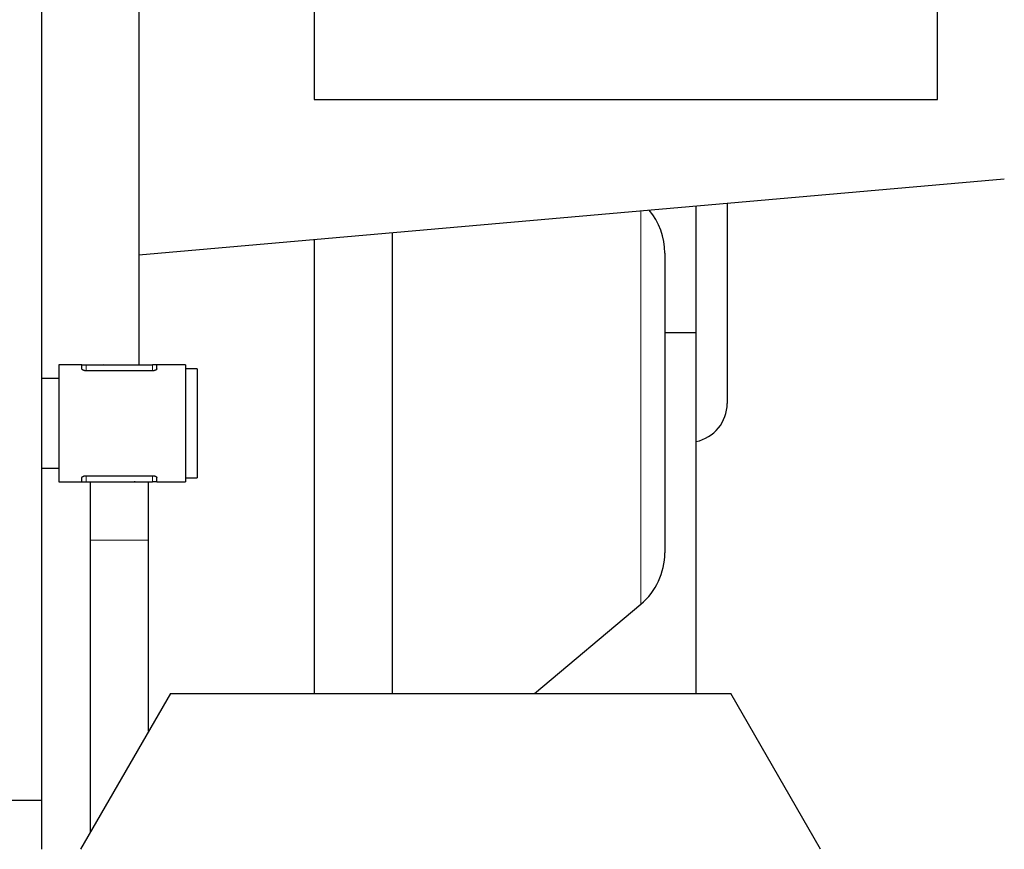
# Model space of a CAD drawing. Header units: inches. Extents: x 0 to 17820, y -10 to 12600.
# Tile 138 of 256: x 6245 to 6498, y 9285 to 9498. Entities that reach past the tile are written whole.
import ezdxf

# ---------------------------------------------------------------- set-up
doc = ezdxf.new("R2010")
doc.units = ezdxf.units.IN
doc.layers.add('1', color=7, linetype='Continuous', true_color=0xffffff)
doc.layers.add('254', color=7, linetype='Continuous', true_color=0xffffff)
doc.styles.add('latin_extended', font='simplex.shx')
doc.dimstyles.get("Standard").update_dxf_attribs({"dimtxt": 0.18, "dimasz": 0.18, "dimexe": 0.18, "dimexo": 0.0625, "dimgap": 0.09, "dimtad": 0, "dimtih": 1, "dimtoh": 1, "dimdec": 4, "dimzin": 0, "dimdsep": 46, "dimtxsty": 'Standard', "dimcen": 0.09, "dimadec": 0, "dimazin": 0, "dimtfac": 1, "dimtdec": 4, "dimtofl": 0, "dimtmove": 0, "dimatfit": 3, "dimfxl": 1, "dimtolj": 1, "dimtzin": 0, "dimarcsym": 0})

# ---------------------------------------------------------------- blocks, each defined once
blk = doc.blocks.new('_U3')
at = {"layer": '254', "color": 3, "linetype": 'Continuous', "lineweight": 13, "transparency": 16777216}
for p, q in [((1339.27, 10328.58), (1339.27, 6850.21)), ((6500.83, 8827.85), (6500.83, 6850.21)), ((1444.27, 6880.21), (6395.83, 6880.21))]:
    blk.add_line(p, q, dxfattribs=at)
at = {"layer": '254', "color": 3, "transparency": 16777216}
for points in [[(1444.27, 6897.71), (1444.27, 6862.71), (1339.27, 6880.21)], [(6395.83, 6862.71), (6395.83, 6897.71), (6500.83, 6880.21)]]:
    blk.add_solid(points, dxfattribs=at)
at = {"layer": 'Defpoints', "color": 0, "transparency": 16777216}
for p in [(1339.27, 10358.58), (6500.83, 8857.85), (6500.83, 6880.21)]:
    blk.add_point(p, dxfattribs=at)
at = {"layer": '254', "color": 2, "lineweight": 13, "transparency": 16777216, "insert": (3745.05, 7037.71), "char_height": 105, "attachment_point": 1, "style": 'latin_extended'}
blk.add_mtext('\\A1;5162', dxfattribs=at)

msp = doc.modelspace()

# ---------------------------------------------------------------- linework, layer by layer
at = {"layer": '1', "color": 2, "linetype": 'Continuous', "lineweight": 25}
for p, q in [((6250.83, 9983.858), (6250.83, 9297.858)), ((6480.834, 9477.854), (6480.834, 9827.854)), ((6275.834, 9607.854), (6275.834, 9409.735)), ((6320.834, 9577.254), (6320.834, 9477.854)), ((6250.834, 9528.587), (6250.834, 9406.249)), ((6320.834, 9477.854), (6480.834, 9477.854)), ((6275.834, 9438.02), (6497.97, 9457.454)), ((6418.834, 9450.531), (6418.834, 9417.954)), ((6426.834, 9451.233), (6426.834, 9399.854)), ((6320.834, 9441.94), (6320.834, 9325.351)), ((6340.834, 9443.694), (6340.834, 9325.354)), ((6410.834, 9438.433), (6410.834, 9361.474)), ((6418.834, 9417.954), (6410.833, 9417.954)), ((6418.834, 9417.954), (6418.834, 9325.354)), ((6261.227, 9409.743), (6255.334, 9409.743)), ((6255.334, 9409.743), (6255.334, 9379.743)), ((6261.227, 9409.743), (6262.334, 9409.743)), ((6261.227, 9408.698), (6261.227, 9409.743)), ((6262.334, 9409.743), (6279.334, 9409.743)), ((6266.742, 9409.743), (6266.799, 9409.8)), ((6266.799, 9409.8), (6267.013, 9409.743)), ((6280.441, 9409.743), (6279.334, 9409.743)), ((6287.834, 9409.743), (6280.441, 9409.743)), ((6280.441, 9408.698), (6280.441, 9409.743)), ((6287.834, 9409.743), (6287.834, 9379.743)), ((6279.334, 9408.209), (6262.334, 9408.209)), ((6290.834, 9408.743), (6287.834, 9408.743)), ((6290.834, 9408.743), (6290.834, 9380.743)), ((6255.334, 9406.243), (6250.834, 9406.243)), ((6250.834, 9406.243), (6250.834, 9383.243)), ((6250.834, 9403.743), (6250.83, 9403.743)), ((6250.83, 9385.743), (6250.834, 9385.743)), ((6250.834, 9383.251), (6250.834, 9285.361)), ((6250.834, 9383.243), (6255.334, 9383.243)), ((6262.334, 9381.276), (6279.334, 9381.276)), ((6255.334, 9379.743), (6261.227, 9379.743)), ((6261.227, 9379.743), (6261.227, 9380.788)), ((6261.227, 9379.743), (6262.334, 9379.743)), ((6262.334, 9379.743), (6279.334, 9379.743)), ((6274.868, 9379.686), (6274.654, 9379.743)), ((6274.926, 9379.743), (6274.868, 9379.686)), ((6280.441, 9379.743), (6279.334, 9379.743)), ((6280.441, 9379.743), (6280.441, 9380.788)), ((6280.441, 9379.743), (6287.834, 9379.743)), ((6287.834, 9380.743), (6290.834, 9380.743)), ((6263.334, 9364.743), (6263.334, 9289.684)), ((6278.334, 9315.664), (6278.334, 9364.743)), ((6377.345, 9325.354), (6404.69, 9348.298)), ((6283.928, 9325.354), (6260.834, 9285.354)), ((6283.928, 9325.354), (6427.74, 9325.354)), ((6450.834, 9285.354), (6427.74, 9325.354)), ((6250.83, 9297.858), (5850.83, 9297.858))]:
    msp.add_line(p, q, dxfattribs=at)
at = {"layer": '1', "color": 110, "linetype": 'Continuous', "lineweight": 13}
for p, q in [((6404.69, 9449.293), (6404.69, 9348.298)), ((6262.334, 9408.209), (6262.334, 9409.743)), ((6279.334, 9408.209), (6279.334, 9409.743)), ((6262.334, 9379.743), (6262.334, 9381.276)), ((6279.334, 9379.743), (6279.334, 9381.276)), ((6263.334, 9364.743), (6278.333, 9364.743))]:
    msp.add_line(p, q, dxfattribs=at)
at = {"layer": '1', "color": 2, "linetype": 'Continuous', "lineweight": 25}
for centre, radius, start, end in [((6393.634, 9438.433), 17.2, 0, 39.95859), ((6416.834, 9399.854), 10, 281.53828, 0), ((6393.634, 9361.474), 17.2, 310, 0)]:
    msp.add_arc(centre, radius, start, end, dxfattribs=at)
for points, knots in [([(6262.334, 9408.209), (6262.257, 9408.209), (6262.182, 9408.213), (6262.072, 9408.224), (6262.035, 9408.229), (6261.981, 9408.237), (6261.964, 9408.24), (6261.929, 9408.247), (6261.911, 9408.25), (6261.826, 9408.268), (6261.762, 9408.285), (6261.686, 9408.31), (6261.671, 9408.315), (6261.642, 9408.325), (6261.6, 9408.342), (6261.535, 9408.37), (6261.488, 9408.395), (6261.454, 9408.414), (6261.443, 9408.42), (6261.423, 9408.433), (6261.413, 9408.44), (6261.365, 9408.473), (6261.332, 9408.501), (6261.3, 9408.536), (6261.293, 9408.543), (6261.282, 9408.557), (6261.276, 9408.564), (6261.262, 9408.585), (6261.253, 9408.599), (6261.233, 9408.642), (6261.227, 9408.67), (6261.227, 9408.698)], [0, 0, 0, 0, 0.125, 0.125, 0.1875, 0.1875, 0.21875, 0.21875, 0.25, 0.25, 0.375, 0.375, 0.40625, 0.40625, 0.4375, 0.5, 0.5625, 0.5625, 0.59375, 0.59375, 0.625, 0.625, 0.75, 0.75, 0.78125, 0.78125, 0.8125, 0.8125, 0.875, 0.875, 1, 1, 1, 1]), ([(6280.441, 9408.698), (6280.441, 9408.67), (6280.434, 9408.642), (6280.414, 9408.6), (6280.406, 9408.585), (6280.391, 9408.564), (6280.386, 9408.557), (6280.374, 9408.543), (6280.368, 9408.536), (6280.335, 9408.501), (6280.303, 9408.473), (6280.246, 9408.434), (6280.225, 9408.421), (6280.192, 9408.402), (6280.18, 9408.395), (6280.157, 9408.383), (6280.144, 9408.377), (6280.082, 9408.347), (6280.027, 9408.325), (6279.938, 9408.295), (6279.907, 9408.286), (6279.858, 9408.273), (6279.841, 9408.269), (6279.808, 9408.261), (6279.791, 9408.257), (6279.706, 9408.239), (6279.635, 9408.228), (6279.542, 9408.219), (6279.524, 9408.217), (6279.486, 9408.214), (6279.467, 9408.213), (6279.41, 9408.21), (6279.372, 9408.209), (6279.334, 9408.209)], [0, 0, 0, 0, 0.125, 0.125, 0.1875, 0.1875, 0.21875, 0.21875, 0.25, 0.25, 0.375, 0.375, 0.4375, 0.4375, 0.46875, 0.46875, 0.5, 0.5, 0.625, 0.625, 0.6875, 0.6875, 0.71875, 0.71875, 0.75, 0.75, 0.875, 0.875, 0.90625, 0.90625, 0.9375, 0.9375, 1, 1, 1, 1]), ([(6261.227, 9380.788), (6261.227, 9380.816), (6261.233, 9380.844), (6261.253, 9380.886), (6261.261, 9380.9), (6261.276, 9380.922), (6261.282, 9380.929), (6261.293, 9380.943), (6261.299, 9380.95), (6261.332, 9380.985), (6261.365, 9381.012), (6261.422, 9381.052), (6261.442, 9381.065), (6261.476, 9381.084), (6261.487, 9381.09), (6261.511, 9381.103), (6261.523, 9381.109), (6261.586, 9381.139), (6261.64, 9381.161), (6261.73, 9381.19), (6261.761, 9381.2), (6261.809, 9381.213), (6261.826, 9381.217), (6261.86, 9381.225), (6261.876, 9381.228), (6261.962, 9381.246), (6262.033, 9381.257), (6262.125, 9381.267), (6262.144, 9381.268), (6262.181, 9381.271), (6262.2, 9381.273), (6262.257, 9381.275), (6262.295, 9381.276), (6262.334, 9381.276)], [0, 0, 0, 0, 0.125, 0.125, 0.1875, 0.1875, 0.21875, 0.21875, 0.25, 0.25, 0.375, 0.375, 0.4375, 0.4375, 0.46875, 0.46875, 0.5, 0.5, 0.625, 0.625, 0.6875, 0.6875, 0.71875, 0.71875, 0.75, 0.75, 0.875, 0.875, 0.90625, 0.90625, 0.9375, 0.9375, 1, 1, 1, 1]), ([(6279.334, 9381.276), (6279.41, 9381.276), (6279.485, 9381.273), (6279.596, 9381.261), (6279.632, 9381.257), (6279.686, 9381.248), (6279.704, 9381.245), (6279.739, 9381.239), (6279.756, 9381.236), (6279.841, 9381.218), (6279.906, 9381.201), (6279.981, 9381.176), (6279.996, 9381.171), (6280.025, 9381.16), (6280.067, 9381.144), (6280.133, 9381.116), (6280.18, 9381.091), (6280.213, 9381.072), (6280.224, 9381.065), (6280.245, 9381.052), (6280.255, 9381.046), (6280.303, 9381.012), (6280.335, 9380.985), (6280.368, 9380.95), (6280.374, 9380.943), (6280.386, 9380.929), (6280.391, 9380.922), (6280.406, 9380.9), (6280.414, 9380.886), (6280.434, 9380.844), (6280.441, 9380.816), (6280.441, 9380.788)], [0, 0, 0, 0, 0.125, 0.125, 0.1875, 0.1875, 0.21875, 0.21875, 0.25, 0.25, 0.375, 0.375, 0.40625, 0.40625, 0.4375, 0.5, 0.5625, 0.5625, 0.59375, 0.59375, 0.625, 0.625, 0.75, 0.75, 0.78125, 0.78125, 0.8125, 0.8125, 0.875, 0.875, 1, 1, 1, 1]), ([(6263.334, 9379.808), (6263.334, 9378.669), (6263.334, 9373.944), (6263.334, 9368.843), (6263.334, 9364.743)], [0, 0, 0, 0, 0.249859, 1, 1, 1, 1]), ([(6278.334, 9364.743), (6278.334, 9368.843), (6278.334, 9373.944), (6278.334, 9378.669), (6278.334, 9379.808)], [0, 0, 0, 0, 0.750141, 1, 1, 1, 1])]:
    msp.add_open_spline(points, degree=3, knots=knots, dxfattribs=at)

# ---------------------------------------------------------------- dimensions: what is measured, and where the dimension line sits
at = {"layer": '254', "color": 2, "linetype": 'Continuous', "lineweight": 13}
dim = msp.add_linear_dim(base=(6500.834, 6880.207), p1=(1339.267, 10358.582), p2=(6500.834, 8857.854), dimstyle='Standard', override={"dimscale": 30, "dimtxt": 3.5, "dimasz": 3.5, "dimexe": 1, "dimexo": 1, "dimgap": 1.75, "dimtad": 1, "dimtih": 1, "dimtoh": 0, "dimdec": 0, "dimlfac": 1, "dimzin": 8, "dimdsep": 46, "dimlunit": 2, "dimtxsty": 'latin_extended', "dimsah": 1, "dimse1": 0, "dimse2": 0, "dimsd1": 0, "dimsd2": 0, "dimclrd": 3, "dimclre": 3, "dimclrt": 2, "dimtol": 0, "dimtm": -0.1, "dimtfac": 0.714286, "dimtdec": 3, "dimtofl": 1, "dimtmove": 0, "dimtzin": 8, "dimlwd": 13, "dimlwe": 13}, dxfattribs=at)
dim.commit()
dim.dimension.update_dxf_attribs({"geometry": '_U3', "text_midpoint": (3920.05, 6880.207), "dimtype": 160})

doc.saveas('drawing.dxf')
